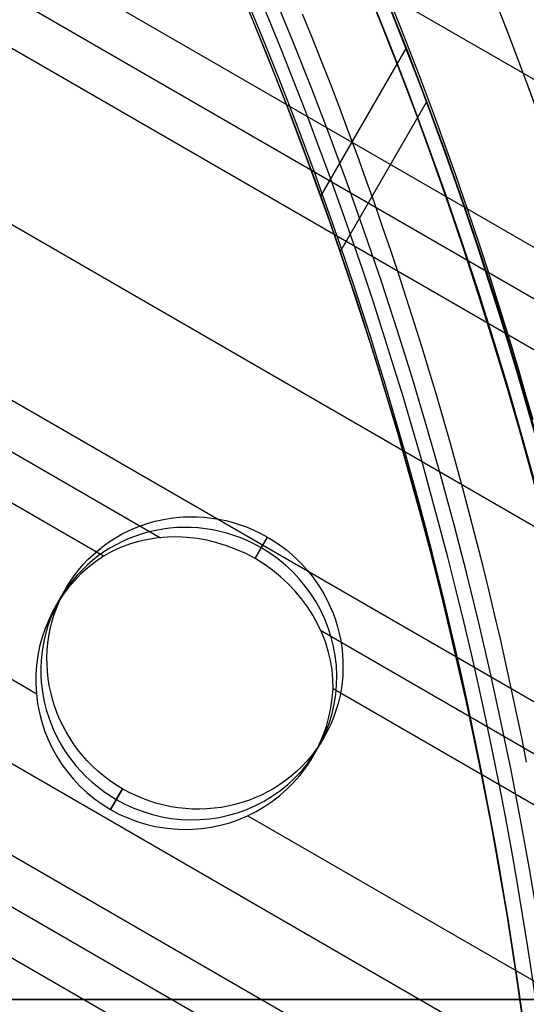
# Model space of a CAD drawing. Extents: x 16119 to 17321, y -6854 to -5812.
# Tile 46 of 68: x 16781 to 16790, y -6462 to -6444. Entities that reach past the tile are written whole.
import ezdxf

# ---------------------------------------------------------------- set-up
doc = ezdxf.new("R2010")
doc.units = 0
doc.layers.get('0').update_dxf_attribs({"linetype": 'CONTINUOUS'})
doc.layers.add('BLANCO_METALICO', color=7, linetype='CONTINUOUS')
doc.layers.add('COLOR', color=7, linetype='CONTINUOUS')

msp = doc.modelspace()

# ---------------------------------------------------------------- linework, layer by layer
for p, q in [((16775.18711655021, -6436.813066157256, 51.18267111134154), (17320.53863651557, -6751.671913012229, 51.18267111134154)), ((16773.91909097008, -6439.009350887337, 51.53582247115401), (17319.50605965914, -6754.004134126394, 51.53582247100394)), ((16773.53078034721, -6439.681924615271, 51.95876595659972), (17319.1177490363, -6754.676707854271, 51.95876595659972)), ((17318.72943841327, -6755.349281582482, 52.38170944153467), (16773.14246972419, -6440.354498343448, 52.38170944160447)), ((16771.81275081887, -6442.657639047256, 52.75204269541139), (17317.39971950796, -6757.652422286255, 52.75204269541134)), ((17316.07000060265, -6759.955562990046, 53.1223759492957), (16770.48303191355, -6444.960779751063, 53.12237594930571)), ((16787.92364191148, -6444.915599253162, 55.83821995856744), (16786.43421924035, -6447.495354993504, 56.52594059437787)), ((16770.09472129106, -6445.633353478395, 53.54531943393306), (16783.63718288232, -6453.4520973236, 53.54531943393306)), ((16786.77569310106, -6448.466660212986, 50.9955313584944), (16788.28278948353, -6445.856292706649, 50.29965012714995)), ((16782.64336578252, -6453.775081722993, 53.96826291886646), (16769.70641066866, -6446.305927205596, 53.96826291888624)), ((16770.04015291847, -6449.569467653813, 54.33859617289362), (16781.47116753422, -6456.169167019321, 54.33859617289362)), ((17313.32500434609, -6764.710035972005, 56.4424488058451), (16771.43134449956, -6451.847585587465, 56.4424488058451)), ((16785.29156433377, -6453.815617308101, 53.26628393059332), (16785.50742998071, -6453.441727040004, 55.13631761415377)), ((17312.63394154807, -6765.906991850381, 54.70892942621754), (16771.78152647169, -6453.645704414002, 54.70892942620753)), ((16781.80583901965, -6454.653070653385, 54.13375792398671), (16781.98908284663, -6454.33568303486, 55.72119035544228)), ((16772.2731812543, -6454.826326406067, 55.13187291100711), (17312.2456309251, -6766.579565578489, 55.13187291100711)), ((16786.43357260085, -6455.066593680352, 53.54531943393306), (17315.68168998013, -6760.628136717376, 53.54531943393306)), ((17311.85732030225, -6767.252139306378, 55.5548163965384), (16772.7242078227, -6455.983491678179, 55.55481639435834)), ((17315.29337935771, -6761.300710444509, 53.96826291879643), (16786.65076845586, -6456.088756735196, 53.96826291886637)), ((16786.30917111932, -6457.253070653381, 54.13375792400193), (16786.49241494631, -6456.935683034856, 55.72119035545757)), ((16782.97406781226, -6457.829639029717, 56.30606309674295), (16782.76472142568, -6458.192237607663, 54.49250545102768)), ((16782.76472142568, -6458.192237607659, 54.49250545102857), (16782.97406781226, -6457.829639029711, 56.30606309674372)), ((16782.76472142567, -6458.192237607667, 54.49250545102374), (16782.97406781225, -6457.829639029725, 56.3060630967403)), ((16785.16352889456, -6458.300952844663, 54.33859617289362), (17313.96366045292, -6763.603851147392, 54.33859617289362))]:
    msp.add_line(p, q)
at = {"extrusion": (0.1124755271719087, 0.1948133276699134, 0.9743700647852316)}
msp.add_lwpolyline([(-17751.20030889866, -2732.071003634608), (-17751.71085849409, -2731.762035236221), (-17752.21940430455, -2731.448370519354), (-17752.72588590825, -2731.130028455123), (-17753.23024307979, -2730.807029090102), (-17753.73241581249, -2730.479393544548), (-17754.23234434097, -2730.147144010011), (-17754.72996916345, -2729.810303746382), (-17755.22523106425, -2729.468897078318), (-17755.71807113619, -2729.122949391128), (-17756.20843080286, -2728.772487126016), (-17756.69625184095, -2728.417537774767), (-17757.18147640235, -2728.058129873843), (-17757.66404703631, -2727.694292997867), (-17758.14390671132, -2727.326057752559), (-17758.62099883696, -2726.953455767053), (-17759.09526728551, -2726.576519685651), (-17759.56665641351, -2726.195283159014), (-17760.03511108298, -2725.80978083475), (-17760.50057668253, -2725.420048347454), (-17760.96299914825, -2725.026122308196), (-17761.42232498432, -2724.62804029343), (-17761.87850128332, -2724.225840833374), (-17762.33147574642, -2723.81956339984), (-17762.78119670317, -2723.409248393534), (-17763.22761313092, -2722.994937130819), (-17763.6706746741, -2722.57667182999), (-17764.11033166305, -2722.154495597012), (-17764.54653513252, -2721.728452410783), (-17764.97923683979, -2721.298587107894), (-17765.40838928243, -2720.864945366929), (-17765.83394571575, -2720.427573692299), (-17766.25586016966, -2719.986519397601), (-17766.6740874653, -2719.541830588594), (-17767.08858323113, -2719.09355614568), (-17767.49930391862, -2718.641745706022), (-17767.90620681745, -2718.186449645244), (-17768.30925007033, -2717.727719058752), (-17768.70839268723, -2717.26560574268), (-17769.10359455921, -2716.800162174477), (-17769.49481647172, -2716.331441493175), (-17769.8820201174, -2715.859497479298), (-17770.26516810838, -2715.384384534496), (-17770.64422398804, -2714.906157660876), (-17771.01915224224, -2714.424872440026), (-17771.38991831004, -2713.940585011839), (-17771.75648859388, -2713.453352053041), (-17772.11883046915, -2712.963230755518), (-17772.47691229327, -2712.470278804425), (-17772.83070341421, -2711.974554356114), (-17773.18017417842, -2711.476116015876), (-17773.52529593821, -2710.975022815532), (-17773.86604105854, -2710.471334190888), (-17774.20238292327, -2709.965109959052), (-17774.53429594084, -2709.456410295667), (-17774.86175554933, -2708.945295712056), (-17775.18473822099, -2708.43182703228), (-17775.50322146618, -2707.916065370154), (-17775.81718383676, -2707.398072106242), (-17776.1266049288, -2706.877908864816), (-17776.43146538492, -2706.355637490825), (-17776.73174689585, -2705.83132002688), (-17777.02743220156, -2705.305018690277), (-17777.31850509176, -2704.776795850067), (-17777.60495040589, -2704.246714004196), (-17777.8867540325, -2703.714835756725), (-17778.16390290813, -2703.181223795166), (-17778.43638501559, -2702.645940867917), (-17778.70418938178, -2702.109049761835), (-17778.96730607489, -2701.57061327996), (-17779.22572620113, -2701.030694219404), (-17779.47944190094, -2700.489355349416), (-17779.72844634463, -2699.946659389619), (-17779.97273372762, -2699.402668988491), (-17780.21229926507, -2698.857446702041), (-17780.44713918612, -2698.311054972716), (-17780.67725072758, -2697.763556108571), (-17780.90263212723, -2697.21501226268), (-17781.12328261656, -2696.665485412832), (-17781.33920241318, -2696.115037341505), (-17781.55039271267, -2695.563729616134), (-17781.75685568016, -2695.011623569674), (-17781.95859444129, -2694.458780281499), (-17782.15561307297, -2693.905260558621), (-17782.34791659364, -2693.351124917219), (-17782.53551095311, -2692.796433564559), (-17782.7184030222, -2692.241246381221), (-17782.89660058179, -2691.685622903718), (-17783.07011231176, -2691.129622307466), (-17783.23894777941, -2690.573303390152), (-17783.40311742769, -2690.016724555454), (-17783.56263256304, -2689.459943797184), (-17783.71750534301, -2688.903018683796), (-17783.86774876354, -2688.346006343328), (-17784.01337664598, -2687.788963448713), (-17784.15440362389, -2687.231946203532), (-17784.29084512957, -2686.675010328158), (-17784.4227173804, -2686.118211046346), (-17784.55003736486, -2685.561603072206), (-17784.67282282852, -2685.005240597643), (-17784.79109225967, -2684.449177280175), (-17784.90486487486, -2683.893466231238), (-17785.0141606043, -2683.338160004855), (-17785.119000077, -2682.783310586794), (-17785.21940460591, -2682.228969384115), (-17785.31539617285, -2681.675187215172), (-17785.40699741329, -2681.122014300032), (-17785.49423160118, -2680.569500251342), (-17785.57712263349, -2680.017694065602), (-17785.65569501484, -2679.466644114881), (-17785.72997384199, -2678.916398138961), (-17785.79998478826, -2678.367003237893), (-17785.86575408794, -2677.81850586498), (-17785.9273085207, -2677.270951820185), (-17785.9846753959, -2676.724386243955), (-17786.03788253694, -2676.178853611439), (-17786.08695826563, -2675.634397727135), (-17786.13193138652, -2675.091061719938), (-17786.17283117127, -2674.54888803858), (-17786.20968734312, -2674.007918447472), (-17786.24253006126, -2673.468194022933), (-17786.2713899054, -2672.929755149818), (-17786.2962978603, -2672.392641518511), (-17786.31728530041, -2671.856892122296), (-17786.3343839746, -2671.322545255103), (-17786.34762599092, -2670.789638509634), (-17786.35704380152, -2670.258208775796), (-17786.36267018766, -2669.728292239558), (-17786.36453824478, -2669.199924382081), (-17786.36273902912, -2668.681383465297), (-17786.35732037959, -2668.161350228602), (-17786.3482510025, -2667.639858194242), (-17786.33549989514, -2667.116941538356), (-17786.31903635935, -2666.592635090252), (-17786.29883001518, -2666.066974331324), (-17786.27485081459, -2665.539995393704), (-17786.24706905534, -2665.011735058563), (-17786.2154553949, -2664.482230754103), (-17786.1799808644, -2663.95152055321), (-17786.14061688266, -2663.419643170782), (-17786.09733527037, -2662.886637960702), (-17786.05010826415, -2662.352544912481), (-17785.9989085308, -2661.817404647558), (-17785.94370918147, -2661.281258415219), (-17785.88448378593, -2660.744148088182), (-17785.82120638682, -2660.206116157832), (-17785.75385151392, -2659.667205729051), (-17785.68239419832, -2659.127460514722), (-17785.60680998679, -2658.586924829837), (-17785.52707495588, -2658.045643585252), (-17785.44316572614, -2657.503662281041), (-17785.35505947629, -2656.961026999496), (-17785.2627339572, -2656.417784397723), (-17785.16616750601, -2655.87398169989), (-17785.06533906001, -2655.329666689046), (-17784.96022817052, -2654.784887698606), (-17784.85081501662, -2654.239693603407), (-17784.73708041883, -2653.694133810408), (-17784.61900585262, -2653.148258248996), (-17784.49657346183, -2652.6021173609), (-17784.3697660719, -2652.055762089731), (-17784.23856720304, -2651.509243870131), (-17784.10296108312, -2650.96261461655), (-17783.96293266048, -2650.415926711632), (-17783.81846761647, -2649.869232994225), (-17783.66955237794, -2649.322586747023), (-17783.51617412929, -2648.776041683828), (-17783.35832082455, -2648.229651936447), (-17783.19598119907, -2647.683472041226), (-17783.02914478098, -2647.137556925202), (-17782.85780190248, -2646.591961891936), (-17782.68194371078, -2646.04674260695), (-17782.50156217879, -2645.501955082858), (-17782.31665011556, -2644.95765566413), (-17782.12720117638, -2644.413901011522), (-17781.93320987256, -2643.870748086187), (-17781.73467158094, -2643.328254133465), (-17781.53158255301, -2642.786476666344), (-17781.32393992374, -2642.245473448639), (-17781.11174172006, -2641.705302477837), (-17780.89498686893, -2641.166021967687), (-17780.67367520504, -2640.627690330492), (-17780.44780747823, -2640.090366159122), (-17780.21738536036, -2639.55410820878), (-17779.98241145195, -2639.018975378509), (-17779.74288928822, -2638.485026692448), (-17779.49882334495, -2637.952321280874), (-17779.25021904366, -2637.420918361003), (-17778.99708275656, -2636.890877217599), (-17778.73942181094, -2636.36225718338), (-17778.47724449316, -2635.835117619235), (-17778.21056005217, -2635.309517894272), (-17777.93937870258, -2634.785517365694), (-17777.66371162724, -2634.26317535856), (-17777.38357097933, -2633.742551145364), (-17777.09896988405, -2633.223703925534), (-17776.80992243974, -2632.7066928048), (-17776.5164437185, -2632.191576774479), (-17776.21854976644, -2631.678414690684), (-17775.91625760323, -2631.167265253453), (-17775.60958522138, -2630.658186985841), (-17775.29855158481, -2630.151238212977), (-17774.98317662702, -2629.646477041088), (-17774.66348124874, -2629.143961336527), (-17774.33948731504, -2628.643748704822), (-17774.01121765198, -2628.145896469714), (-17773.67869604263, -2627.650461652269), (-17773.34194722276, -2627.157500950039), (-17773.00099687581, -2626.667070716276), (-17772.65587162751, -2626.179226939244), (-17772.30659903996, -2625.694025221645), (-17771.95320760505, -2625.211520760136), (-17771.59572673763, -2624.731768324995), (-17771.23418676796, -2624.254822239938), (-17770.86861893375, -2623.780736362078), (-17770.49905537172, -2623.309564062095), (-17770.12552910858, -2622.841358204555), (-17769.74807405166, -2622.376171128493), (-17769.36672497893, -2621.914054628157), (-17768.98151752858, -2621.455059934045), (-17768.59248818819, -2620.999237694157), (-17768.19967428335, -2620.546637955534), (-17767.80311396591, -2620.097310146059), (-17767.40284620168, -2619.651303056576), (-17766.99891075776, -2619.208664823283), (-17766.59134818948, -2618.769442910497), (-17766.18019982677, -2618.333684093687), (-17765.7655077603, -2617.90143444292), (-17765.34731482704, -2617.472739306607), (-17764.9256645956, -2617.047643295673), (-17764.50060135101, -2616.62619026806), (-17764.07217007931, -2616.208423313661), (-17763.64041645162, -2615.794384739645), (-17763.20538680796, -2615.384116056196), (-17762.7671281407, -2614.977657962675), (-17762.3256880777, -2614.575050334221), (-17761.88111486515, -2614.176332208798), (-17761.43345735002, -2613.781541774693), (-17760.98276496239, -2613.390716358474), (-17760.52908769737, -2613.003892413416), (-17760.07247609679, -2612.6211055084), (-17759.61298123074, -2612.242390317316), (-17759.15065467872, -2611.867780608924), (-17758.68554851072, -2611.497309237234), (-17758.21771526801, -2611.131008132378), (-17757.74720794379, -2610.768908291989), (-17757.27407996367, -2610.411039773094), (-17756.79838516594, -2610.05743168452), (-17756.32017778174, -2609.708112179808), (-17755.83951241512, -2609.363108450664), (-17755.35644402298, -2609.022446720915), (-17754.87102789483, -2608.686152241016), (-17754.38331963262, -2608.354249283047), (-17753.89337513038, -2608.026761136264), (-17753.40125055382, -2607.703710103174), (-17752.90700231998, -2607.385117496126), (-17752.41068707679, -2607.071003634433)], dxfattribs=at)
at = {"extrusion": (0.1124755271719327, 0.1948133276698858, 0.9743700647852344)}
msp.add_lwpolyline([(-17750.28945111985, -2607.071003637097), (-17750.81052073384, -2607.37579482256), (-17751.32964040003, -2607.685445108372), (-17751.84674684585, -2607.999936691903), (-17752.36177696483, -2608.319250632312), (-17752.87466784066, -2608.643366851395), (-17753.38535677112, -2608.972264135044), (-17753.89378129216, -2609.305920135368), (-17754.39987920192, -2609.644311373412), (-17754.90358858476, -2609.987413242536), (-17755.40484783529, -2610.335200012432), (-17755.90359568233, -2610.687644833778), (-17756.39977121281, -2611.044719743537), (-17756.89331389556, -2611.406395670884), (-17757.38416360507, -2611.77264244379), (-17757.87226064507, -2612.143428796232), (-17758.35754577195, -2612.518722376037), (-17758.83996021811, -2612.898489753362), (-17759.31944571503, -2613.282696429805), (-17759.79594451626, -2613.671306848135), (-17760.26939942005, -2614.06428440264), (-17760.73975379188, -2614.461591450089), (-17761.20695158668, -2614.863189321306), (-17761.67093737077, -2615.269038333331), (-17762.13165634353, -2615.679097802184), (-17762.5890543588, -2616.093326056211), (-17763.04307794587, -2616.511680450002), (-17763.49367433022, -2616.934117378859), (-17763.94079145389, -2617.360592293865), (-17764.38437799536, -2617.791059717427), (-17764.82438338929, -2618.225473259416), (-17765.26075784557, -2618.663785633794), (-17765.69345236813, -2619.105948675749), (-17766.12241877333, -2619.551913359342), (-17766.54760970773, -2620.001629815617), (-17766.96897866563, -2620.455047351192), (-17767.38648000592, -2620.912114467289), (-17767.80006896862, -2621.372778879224), (-17768.20970169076, -2621.836987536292), (-17768.61533522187, -2622.304686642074), (-17769.01692753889, -2622.775821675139), (-17769.41443756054, -2623.250337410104), (-17769.8078251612, -2623.728177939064), (-17770.19705118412, -2624.209286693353), (-17770.58207745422, -2624.693606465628), (-17770.96286679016, -2625.181079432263), (-17771.33938301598, -2625.671647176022), (-17771.71159097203, -2626.165250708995), (-17772.07945652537, -2626.661830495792), (-17772.44294657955, -2627.161326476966), (-17772.80202908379, -2627.663678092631), (-17773.15667304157, -2628.168824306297), (-17773.50684851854, -2628.676703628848), (-17773.85252664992, -2629.187254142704), (-17774.19367964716, -2629.700413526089), (-17774.53028080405, -2630.21611907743), (-17774.86230450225, -2630.734307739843), (-17775.18972621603, -2631.254916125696), (-17775.51252251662, -2631.777880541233), (-17775.83067107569, -2632.303137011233), (-17776.14415066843, -2632.830621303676), (-17776.45294117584, -2633.360268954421), (-17776.7570235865, -2633.892015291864), (-17777.0563799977, -2634.425795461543), (-17777.35099361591, -2634.961544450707), (-17777.64084875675, -2635.499197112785), (-17777.92593084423, -2636.038688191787), (-17778.20622640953, -2636.579952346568), (-17778.48172308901, -2637.122924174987), (-17778.75240962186, -2637.667538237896), (-17779.01827584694, -2638.213729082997), (-17779.27931269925, -2638.76143126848), (-17779.53551220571, -2639.3105793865), (-17779.78686748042, -2639.861108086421), (-17780.03337271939, -2640.412952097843), (-17780.27502319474, -2640.966046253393), (-17780.51181524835, -2641.520325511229), (-17780.74374628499, -2642.075724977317), (-17780.97081476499, -2642.632179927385), (-17781.19302019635, -2643.189625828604), (-17781.41036312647, -2643.747998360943), (-17781.62284513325, -2644.307233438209), (-17781.8304688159, -2644.867267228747), (-17782.03323778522, -2645.4280361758), (-17782.23115665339, -2645.989477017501), (-17782.4242310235, -2646.551526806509), (-17782.61246747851, -2647.114122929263), (-17782.7958735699, -2647.677203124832), (-17782.97445780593, -2648.240705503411), (-17783.1482296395, -2648.80456856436), (-17783.31719945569, -2649.368731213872), (-17783.48137855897, -2649.933132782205), (-17783.64077916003, -2650.497713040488), (-17783.79541436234, -2651.062412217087), (-17783.94529814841, -2651.627171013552), (-17784.09044536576, -2652.191930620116), (-17784.23087171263, -2652.756632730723), (-17784.36659372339, -2653.321219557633), (-17784.49762875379, -2653.885633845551), (-17784.62399496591, -2654.449818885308), (-17784.74571131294, -2655.013718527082), (-17784.86279752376, -2655.577277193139), (-17784.97527408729, -2656.140439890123), (-17785.08316223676, -2656.703152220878), (-17785.18648393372, -2657.265360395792), (-17785.28526185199, -2657.827011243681), (-17785.37951936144, -2658.388052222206), (-17785.46928051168, -2658.948431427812), (-17785.55457001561, -2659.508097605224), (-17785.63541323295, -2660.067000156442), (-17785.71183615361, -2660.625089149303), (-17785.78386538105, -2661.182315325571), (-17785.8515281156, -2661.738630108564), (-17785.91485213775, -2662.293985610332), (-17785.9738657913, -2662.848334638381), (-17786.0285979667, -2663.40163070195), (-17786.07907808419, -2663.953828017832), (-17786.12533607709, -2664.504881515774), (-17786.16740237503, -2665.054746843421), (-17786.20530788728, -2665.60338037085), (-17786.23908398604, -2666.150739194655), (-17786.26876248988, -2666.696781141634), (-17786.29437564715, -2667.241464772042), (-17786.31595611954, -2667.784749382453), (-17786.3335369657, -2668.326595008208), (-17786.34715162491, -2668.866962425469), (-17786.35683390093, -2669.405813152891), (-17786.36261794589, -2669.943109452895), (-17786.36453824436, -2670.478814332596), (-17786.36278657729, -2670.990457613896), (-17786.35751139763, -2671.503554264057), (-17786.34868263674, -2672.01807209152), (-17786.33627050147, -2672.533978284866), (-17786.32024548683, -2673.051239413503), (-17786.30057838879, -2673.569821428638), (-17786.27724031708, -2674.089689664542), (-17786.25020270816, -2674.610808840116), (-17786.21943733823, -2675.133143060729), (-17786.18491633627, -2675.656655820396), (-17786.14661219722, -2676.181310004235), (-17786.10449779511, -2676.707067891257), (-17786.05854639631, -2677.233891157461), (-17786.00873167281, -2677.761740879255), (-17785.95502771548, -2678.2905775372), (-17785.89740904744, -2678.820361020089), (-17785.83585063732, -2679.351050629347), (-17785.77032791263, -2679.882605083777), (-17785.7008167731, -2680.414982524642), (-17785.627293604, -2680.94814052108), (-17785.54973528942, -2681.482036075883), (-17785.46811922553, -2682.016625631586), (-17785.38242333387, -2682.55186507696), (-17785.29262607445, -2683.087709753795), (-17785.19870645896, -2683.624114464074), (-17785.10064406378, -2684.16103347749), (-17784.99841904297, -2684.698420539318), (-17784.89201214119, -2685.236228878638), (-17784.78140470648, -2685.774411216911), (-17784.66657870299, -2686.312919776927), (-17784.54751672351, -2686.851706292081), (-17784.424202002, -2687.390722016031), (-17784.29661842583, -2687.929917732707), (-17784.16475054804, -2688.46924376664), (-17784.02858359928, -2689.008649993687), (-17783.88810349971, -2689.548085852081), (-17783.7432968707, -2690.087500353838), (-17783.59415104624, -2690.626842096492), (-17783.44065408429, -2691.166059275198), (-17783.28279477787, -2691.705099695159), (-17783.12056266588, -2692.243910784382), (-17782.95394804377, -2692.782439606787), (-17782.78294197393, -2693.320632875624), (-17782.60753629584, -2693.858436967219), (-17782.42772363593, -2694.395797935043), (-17782.24349741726, -2694.932661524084), (-17782.05485186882, -2695.468973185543), (-17781.86178203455, -2696.004678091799), (-17781.66428378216, -2696.539721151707), (-17781.46235381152, -2697.074047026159), (-17781.25598966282, -2697.607600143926), (-17781.04518972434, -2698.140324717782), (-17780.82995323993, -2698.672164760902), (-17780.61028031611, -2699.203064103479), (-17780.38617192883, -2699.732966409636), (-17780.15762992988, -2700.261815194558), (-17779.92465705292, -2700.789553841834), (-17779.68725691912, -2701.316125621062), (-17779.44543404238, -2701.841473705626), (-17779.19919383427, -2702.365541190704), (-17778.94854260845, -2702.888271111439), (-17778.69348758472, -2703.409606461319), (-17778.43403689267, -2703.929490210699), (-17778.17019957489, -2704.447865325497), (-17777.90198558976, -2704.964674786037), (-17777.62940581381, -2705.479861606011), (-17777.35247204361, -2705.993368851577), (-17777.07119699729, -2706.505139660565), (-17776.78559431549, -2707.015117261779), (-17776.49567856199, -2707.523244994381), (-17776.20146522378, -2708.029466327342), (-17775.90297071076, -2708.533724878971), (-17775.60021235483, -2709.035964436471), (-17775.29320840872, -2709.536128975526), (-17774.98197804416, -2710.034162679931), (-17774.6665413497, -2710.530009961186), (-17774.34691932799, -2711.023615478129), (-17774.02313389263, -2711.514924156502), (-17773.69520786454, -2712.003881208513), (-17773.3631649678, -2712.490432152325), (-17773.02702982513, -2712.974522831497), (-17772.68682795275, -2713.456099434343), (-17772.34258575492, -2713.935108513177), (-17771.9943305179, -2714.411497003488), (-17771.64209040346, -2714.885212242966), (-17771.28589444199, -2715.356201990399), (-17770.92577252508, -2715.824414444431), (-17770.56175539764, -2716.289798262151), (-17770.19387464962, -2716.752302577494), (-17769.82216270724, -2717.211877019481), (-17769.44665282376, -2717.668471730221), (-17769.06737906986, -2718.122037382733), (-17768.68437632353, -2718.572525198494), (-17768.29768025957, -2719.019886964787), (-17767.90732733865, -2719.46407505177), (-17767.51335479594, -2719.905042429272), (-17767.11580062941, -2720.342742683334), (-17766.71470358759, -2720.777130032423), (-17766.31010315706, -2721.208159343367), (-17765.90203954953, -2721.635786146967), (-17765.49055368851, -2722.059966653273), (-17765.0756871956, -2722.480657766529), (-17764.65748237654, -2722.897817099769), (-17764.23598220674, -2723.311402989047), (-17763.81123031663, -2723.721374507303), (-17763.3832709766, -2724.127691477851), (-17762.95214908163, -2724.530314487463), (-17762.51791013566, -2724.929204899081), (-17762.08060023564, -2725.324324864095), (-17761.64026605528, -2725.715637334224), (-17761.19695482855, -2726.103106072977), (-17760.75071433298, -2726.486695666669), (-17760.30159287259, -2726.866371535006), (-17759.84963926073, -2727.242099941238), (-17759.39490280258, -2727.613848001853), (-17758.93743327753, -2727.981583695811), (-17758.47728092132, -2728.34527587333), (-17758.01449640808, -2728.704894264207), (-17757.54913083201, -2729.060409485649), (-17757.08123568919, -2729.411793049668), (-17756.610862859, -2729.759017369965), (-17756.13806458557, -2730.102055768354), (-17755.66289345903, -2730.4408824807), (-17755.18540239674, -2730.775472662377), (-17754.70564462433, -2731.105802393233), (-17754.22367365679, -2731.431848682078), (-17753.73954327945, -2731.75358947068), (-17753.25330752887, -2732.071003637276)], dxfattribs=at)
at = {"extrusion": (0.112475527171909, 0.1948133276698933, 0.9743700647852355)}
msp.add_lwpolyline([(-17756.65049703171, -2607.07100363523), (-17757.12591185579, -2607.406121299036), (-17757.59907532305, -2607.745312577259), (-17758.06993828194, -2608.088554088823), (-17758.53845187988, -2608.435821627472), (-17759.00456757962, -2608.787090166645), (-17759.46823717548, -2609.142333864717), (-17759.92941280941, -2609.501526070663), (-17760.38804698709, -2609.864639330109), (-17760.84409259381, -2610.231645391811), (-17761.29750291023, -2610.602515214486), (-17761.74823162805, -2610.97721897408), (-17762.19623286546, -2611.355726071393), (-17762.64146118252, -2611.738005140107), (-17763.08387159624, -2612.124024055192), (-17763.52341959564, -2612.513749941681), (-17763.96006115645, -2612.907149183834), (-17764.39375275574, -2613.304187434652), (-17764.82445138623, -2613.704829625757), (-17765.25211457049, -2614.109039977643), (-17765.67670037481, -2614.516782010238), (-17766.09816742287, -2614.92801855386), (-17766.51647490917, -2615.342711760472), (-17766.93158261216, -2615.760823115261), (-17767.34345090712, -2616.182313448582), (-17767.75204077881, -2616.60714294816), (-17768.15731383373, -2617.035271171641), (-17768.55923231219, -2617.46665705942), (-17768.95775909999, -2617.90125894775), (-17769.35285773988, -2618.339034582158), (-17769.7444924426, -2618.779941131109), (-17770.13262809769, -2619.223935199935), (-17770.51723028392, -2619.670972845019), (-17770.89826527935, -2620.121009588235), (-17771.27570007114, -2620.574000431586), (-17771.64950236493, -2621.029899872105), (-17772.01964059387, -2621.48866191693), (-17772.38608392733, -2621.950240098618), (-17772.74880227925, -2622.414587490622), (-17773.10776631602, -2622.881656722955), (-17773.46294746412, -2623.351399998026), (-17773.81431791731, -2623.82376910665), (-17774.16185064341, -2624.298715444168), (-17774.5055193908, -2624.776190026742), (-17774.84529869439, -2625.256143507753), (-17775.18116388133, -2625.738526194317), (-17775.51309107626, -2626.223288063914), (-17775.84105720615, -2626.710378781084), (-17776.16504000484, -2627.199747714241), (-17776.48501801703, -2627.691343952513), (-17776.80097060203, -2628.185116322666), (-17777.11287793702, -2628.681013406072), (-17777.42072101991, -2629.178983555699), (-17777.72448167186, -2629.678974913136), (-17778.02414253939, -2630.180935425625), (-17778.31968709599, -2630.684812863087), (-17778.61109964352, -2631.190554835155), (-17778.89836531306, -2631.698108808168), (-17779.18147006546, -2632.207422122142), (-17779.46040069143, -2632.718442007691), (-17779.73514481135, -2633.23111560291), (-17780.00569087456, -2633.745389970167), (-17780.27202815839, -2634.261212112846), (-17780.53414676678, -2634.778528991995), (-17780.79203762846, -2635.297287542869), (-17781.04569249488, -2635.817434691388), (-17781.29510393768, -2636.338917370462), (-17781.54026534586, -2636.861682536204), (-17781.78117092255, -2637.385677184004), (-17782.01781568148, -2637.91084836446), (-17782.25019544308, -2638.437143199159), (-17782.47830683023, -2638.964508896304), (-17782.70214726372, -2639.492892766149), (-17782.92171495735, -2640.022242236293), (-17783.13700891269, -2640.552504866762), (-17783.34802891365, -2641.083628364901), (-17783.55477552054, -2641.615560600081), (-17783.75725006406, -2642.148249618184), (-17783.95545463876, -2642.681643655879), (-17784.14939209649, -2643.215691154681), (-17784.33906603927, -2643.750340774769), (-17784.52448081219, -2644.285541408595), (-17784.70564149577, -2644.821242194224), (-17784.88255389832, -2645.35739252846), (-17785.05522454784, -2645.893942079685), (-17785.22366068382, -2646.430840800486), (-17785.38787024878, -2646.968038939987), (-17785.54786187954, -2647.505487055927), (-17785.70364489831, -2648.04313602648), (-17785.85522930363, -2648.580937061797), (-17786.00262576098, -2649.118841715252), (-17786.14584559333, -2649.656801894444), (-17786.28490077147, -2650.19476987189), (-17786.4198039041, -2650.732698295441), (-17786.55056822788, -2651.270540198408), (-17786.6772075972, -2651.808249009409), (-17786.7997364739, -2652.345778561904), (-17786.91816991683, -2652.883083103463), (-17787.03252357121, -2653.420117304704), (-17787.14281365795, -2653.956836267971), (-17787.24905696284, -2654.493195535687), (-17787.3512708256, -2655.02915109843), (-17787.44947312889, -2655.564659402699), (-17787.54368228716, -2656.099677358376), (-17787.63391723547, -2656.634162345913), (-17787.72019741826, -2657.168072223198), (-17787.80254277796, -2657.701365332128), (-17787.88097374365, -2658.234000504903), (-17787.95551121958, -2658.765937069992), (-17788.02617657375, -2659.29713485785), (-17788.09299162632, -2659.827554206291), (-17788.15597863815, -2660.357155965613), (-17788.21516029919, -2660.88590150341), (-17788.27055971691, -2661.413752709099), (-17788.32220040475, -2661.940671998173), (-17788.3701062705, -2662.466622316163), (-17788.41430160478, -2662.991567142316), (-17788.45481106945, -2663.515470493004), (-17788.4916596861, -2664.038296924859), (-17788.52487282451, -2664.560011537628), (-17788.55447619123, -2665.08057997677), (-17788.58049581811, -2665.599968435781), (-17788.60295805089, -2666.118143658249), (-17788.62188953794, -2666.635072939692), (-17788.63731721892, -2667.150724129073), (-17788.64926831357, -2667.665065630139), (-17788.65777031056, -2668.178066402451), (-17788.66285095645, -2668.689695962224), (-17788.66453824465, -2669.199924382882), (-17788.66279076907, -2669.719173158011), (-17788.65752855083, -2670.239872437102), (-17788.64872209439, -2670.761990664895), (-17788.63634216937, -2671.285495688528), (-17788.6203598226, -2671.810354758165), (-17788.60074639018, -2672.336534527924), (-17788.57747350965, -2672.864001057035), (-17788.55051313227, -2673.392719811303), (-17788.51983753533, -2673.922655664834), (-17788.48541933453, -2674.453772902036), (-17788.4472314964, -2674.986035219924), (-17788.40524735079, -2675.519405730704), (-17788.35944060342, -2676.053846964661), (-17788.30978534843, -2676.589320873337), (-17788.25625608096, -2677.125788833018), (-17788.1988277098, -2677.663211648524), (-17788.13747556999, -2678.201549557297), (-17788.07217543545, -2678.740762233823), (-17788.00290353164, -2679.280808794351), (-17787.92963654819, -2679.821647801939), (-17787.85235165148, -2680.363237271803), (-17787.77102649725, -2680.905534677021), (-17787.68563924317, -2681.448496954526), (-17787.59616856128, -2681.992080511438), (-17787.50259365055, -2682.536241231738), (-17787.40489424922, -2683.080934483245), (-17787.30305064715, -2683.626115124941), (-17787.19704369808, -2684.171737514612), (-17787.08685483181, -2684.717755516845), (-17786.97246606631, -2685.264122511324), (-17786.85386001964, -2685.810791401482), (-17786.73101992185, -2686.357714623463), (-17786.60392962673, -2686.904844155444), (-17786.47257362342, -2687.452131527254), (-17786.33693704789, -2687.999527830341), (-17786.19700569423, -2688.546983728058), (-17786.05276602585, -2689.094449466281), (-17785.90420518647, -2689.641874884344), (-17785.75131101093, -2690.189209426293), (-17785.59407203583, -2690.736402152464), (-17785.43247750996, -2691.283401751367), (-17785.2665174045, -2691.830156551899), (-17785.09618242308, -2692.376614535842), (-17784.92146401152, -2692.922723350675), (-17784.74235436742, -2693.468430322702), (-17784.55884644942, -2694.013682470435), (-17784.37093398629, -2694.55842651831), (-17784.17861148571, -2695.102608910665), (-17783.98187424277, -2695.646175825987), (-17783.78071834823, -2696.189073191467), (-17783.57514069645, -2696.731246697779), (-17783.36513899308, -2697.272641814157), (-17783.15071176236, -2697.813203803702), (-17782.93185835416, -2698.352877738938), (-17782.7085789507, -2698.891608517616), (-17782.48087457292, -2699.429340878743), (-17782.2487470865, -2699.966019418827), (-17782.0121992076, -2700.501588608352), (-17781.77123450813, -2701.035992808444), (-17781.52585742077, -2701.569176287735), (-17781.27607324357, -2702.101083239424), (-17781.02188814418, -2702.631657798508), (-17780.76330916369, -2703.160844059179), (-17780.50034422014, -2703.688586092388), (-17780.23300211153, -2704.214827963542), (-17779.96129251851, -2704.739513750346), (-17779.68522600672, -2705.262587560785), (-17779.40481402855, -2705.783993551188), (-17779.12006892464, -2706.303675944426), (-17778.83100392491, -2706.821579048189), (-17778.53763314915, -2707.337647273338), (-17778.23997160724, -2707.851825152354), (-17777.93803519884, -2708.364057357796), (-17777.63184071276, -2708.874288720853), (-17777.32140582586, -2709.3824642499), (-17777.00674910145, -2709.888529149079), (-17776.68788998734, -2710.392428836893), (-17776.36484881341, -2710.894108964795), (-17776.03764678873, -2711.393515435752), (-17775.70630599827, -2711.890594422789), (-17775.37084939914, -2712.38529238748), (-17775.03130081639, -2712.877556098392), (-17774.68768493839, -2713.367332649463), (-17774.34002731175, -2713.854569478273), (-17773.98835433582, -2714.339214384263), (-17773.63269325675, -2714.82121554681), (-17773.27307216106, -2715.300521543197), (-17772.90951996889, -2715.777081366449), (-17772.5420664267, -2716.250844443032), (-17772.17074209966, -2716.721760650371), (-17771.7955783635, -2717.189780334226), (-17771.41660739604, -2717.654854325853), (-17771.03386216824, -2718.116933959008), (-17770.64737643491, -2718.575971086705), (-17770.25718472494, -2719.03191809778), (-17769.86332233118, -2719.484727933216), (-17769.46582529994, -2719.934354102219), (-17769.06473042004, -2720.380750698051), (-17768.66007521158, -2720.823872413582), (-17768.25189791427, -2721.263674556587), (-17767.84023747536, -2721.700113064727), (-17767.42513353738, -2722.133144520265), (-17767.00662642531, -2722.562726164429), (-17766.5847571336, -2722.988815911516), (-17766.15956731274, -2723.411372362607), (-17765.73109925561, -2723.830354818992), (-17765.29939588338, -2724.24572329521), (-17764.8645007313, -2724.65743853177), (-17764.42645793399, -2725.065462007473), (-17763.98531221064, -2725.469755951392), (-17763.54110884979, -2725.870283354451), (-17763.09389369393, -2726.267007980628), (-17762.64371312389, -2726.659894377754), (-17762.19061404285, -2727.048907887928), (-17761.73464386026, -2727.434014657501), (-17761.2758504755, -2727.815181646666), (-17760.81428226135, -2728.192376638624), (-17760.34998804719, -2728.565568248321), (-17759.88301710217, -2728.934725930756), (-17759.41341911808, -2729.299819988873), (-17758.94124419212, -2729.660821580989), (-17758.46654280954, -2730.017702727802), (-17757.98936582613, -2730.370436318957), (-17757.50976445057, -2730.718996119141), (-17757.02779022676, -2731.063356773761), (-17756.54349501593, -2731.403493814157), (-17756.0569309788, -2731.739383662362), (-17755.56815055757, -2732.071003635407)], dxfattribs=at)
at = {"extrusion": (0.1124755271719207, 0.1948133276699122, 0.9743700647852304)}
msp.add_lwpolyline([(-17757.40811450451, -2732.071003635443), (-17757.87404524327, -2731.733680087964), (-17758.33770464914, -2731.3924203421), (-17758.79904584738, -2731.047248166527), (-17759.25802227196, -2730.698188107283), (-17759.71458768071, -2730.345265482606), (-17760.1686961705, -2729.988506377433), (-17760.62030219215, -2729.627937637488), (-17761.06936056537, -2729.263586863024), (-17761.51582649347, -2728.895482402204), (-17761.95965557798, -2728.52365334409), (-17762.40080383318, -2728.148129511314), (-17762.83922770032, -2727.76894145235), (-17763.27488406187, -2727.386120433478), (-17763.70773025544, -2726.999698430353), (-17764.1377240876, -2726.609708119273), (-17764.56482384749, -2726.216182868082), (-17764.9889883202, -2725.819156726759), (-17765.4101768, -2725.41866441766), (-17765.82834910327, -2725.014741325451), (-17766.2434655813, -2724.607423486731), (-17766.65548713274, -2724.196747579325), (-17767.0643752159, -2723.7827509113), (-17767.47009186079, -2723.36547140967), (-17767.87259968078, -2722.944947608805), (-17768.27186188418, -2722.521218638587), (-17768.66784228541, -2722.09432421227), (-17769.06050531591, -2721.66430461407), (-17769.44981603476, -2721.231200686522), (-17769.83574013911, -2720.795053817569), (-17770.21824397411, -2720.355905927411), (-17770.59729454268, -2719.913799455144), (-17770.97285951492, -2719.468777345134), (-17771.34490723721, -2719.020883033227), (-17771.71340674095, -2718.570160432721), (-17772.07832775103, -2718.116653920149), (-17772.4396406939, -2717.660408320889), (-17772.79731670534, -2717.20146889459), (-17773.15132763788, -2716.739881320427), (-17773.50164606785, -2716.27569168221), (-17773.84824530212, -2715.808946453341), (-17774.19109938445, -2715.33969248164), (-17774.53018310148, -2714.867976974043), (-17774.86547198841, -2714.393847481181), (-17775.19694233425, -2713.917351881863), (-17775.52457118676, -2713.438538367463), (-17775.84833635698, -2712.957455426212), (-17776.16821642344, -2712.474151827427), (-17776.48419073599, -2711.98867660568), (-17776.79623941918, -2711.501079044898), (-17777.10434337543, -2711.011408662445), (-17777.40848428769, -2710.519715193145), (-17777.70864462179, -2710.026048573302), (-17778.00480762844, -2709.530458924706), (-17778.29695734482, -2709.032996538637), (-17778.58507859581, -2708.533711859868), (-17778.86915699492, -2708.032655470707), (-17779.14917894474, -2707.529878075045), (-17779.42513163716, -2707.025430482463), (-17779.69700305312, -2706.519363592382), (-17779.96478196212, -2706.011728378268), (-17780.22845792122, -2705.502575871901), (-17780.48802127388, -2704.991957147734), (-17780.74346314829, -2704.479923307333), (-17780.99477545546, -2703.966525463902), (-17781.24195088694, -2703.45181472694), (-17781.48498291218, -2702.935842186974), (-17781.72386577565, -2702.418658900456), (-17781.95859449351, -2701.900315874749), (-17782.18916485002, -2701.380864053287), (-17782.41557339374, -2700.860354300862), (-17782.63781743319, -2700.338837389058), (-17782.85589503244, -2699.816363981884), (-17783.06980500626, -2699.292984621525), (-17783.27954691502, -2698.768749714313), (-17783.48512105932, -2698.24370951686), (-17783.68652847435, -2697.717914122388), (-17783.88377092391, -2697.191413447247), (-17784.07685089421, -2696.664257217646), (-17784.26577158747, -2696.13649495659), (-17784.45053691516, -2695.608175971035), (-17784.63115149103, -2695.079349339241), (-17784.80762062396, -2694.550063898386), (-17784.97995031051, -2694.020368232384), (-17785.14814722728, -2693.490310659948), (-17785.312218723, -2692.959939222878), (-17785.47217281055, -2692.429301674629), (-17785.62801815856, -2691.898445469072), (-17785.77976408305, -2691.367417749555), (-17785.92742053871, -2690.836265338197), (-17786.07099811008, -2690.305034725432), (-17786.21050800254, -2689.773772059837), (-17786.34596203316, -2689.242523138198), (-17786.47737262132, -2688.711333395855), (-17786.60475277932, -2688.180247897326), (-17786.72811610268, -2687.649311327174), (-17786.84747676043, -2687.118567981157), (-17786.96284948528, -2686.588061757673), (-17787.07424956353, -2686.057836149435), (-17787.18169282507, -2685.527934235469), (-17787.28519563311, -2684.998398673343), (-17787.38477487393, -2684.469271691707), (-17787.48044794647, -2683.940595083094), (-17787.57223275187, -2683.412410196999), (-17787.66014768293, -2682.884757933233), (-17787.74421161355, -2682.357678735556), (-17787.82444388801, -2681.831212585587), (-17787.90086431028, -2681.305398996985), (-17787.9734931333, -2680.780277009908), (-17788.04235104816, -2680.255885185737), (-17788.10745917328, -2679.732261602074), (-17788.16883904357, -2679.20944384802), (-17788.22651259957, -2678.687469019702), (-17788.28050217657, -2678.166373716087), (-17788.3308304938, -2677.646194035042), (-17788.37752064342, -2677.126965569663), (-17788.4205960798, -2676.608723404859), (-17788.4600806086, -2676.09150211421), (-17788.49599837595, -2675.575335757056), (-17788.52837385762, -2675.06025787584), (-17788.55723184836, -2674.546301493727), (-17788.58259745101, -2674.033499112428), (-17788.60449606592, -2673.521882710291), (-17788.62295338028, -2673.011483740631), (-17788.63799535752, -2672.502333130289), (-17788.64964822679, -2671.994461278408), (-17788.65793847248, -2671.487898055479), (-17788.66289282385, -2670.982672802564), (-17788.66453824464, -2670.478814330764), (-17788.66274545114, -2669.952875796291), (-17788.65734650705, -2669.42544960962), (-17788.64831076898, -2668.896568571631), (-17788.63560787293, -2668.366266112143), (-17788.61920774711, -2667.834576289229), (-17788.59908062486, -2667.301533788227), (-17788.57519705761, -2666.767173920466), (-17788.54752792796, -2666.231532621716), (-17788.51604446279, -2665.694646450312), (-17788.48071824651, -2665.156552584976), (-17788.44152123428, -2664.617288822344), (-17788.39842576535, -2664.076893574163), (-17788.35140457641, -2663.535405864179), (-17788.30043081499, -2662.992865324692), (-17788.2454780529, -2662.449312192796), (-17788.18652029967, -2661.904787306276), (-17788.12353201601, -2661.35933209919), (-17788.0564881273, -2660.812988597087), (-17787.98536403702, -2660.265799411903), (-17787.91013564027, -2659.717807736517), (-17787.83077933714, -2659.169057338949), (-17787.74727204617, -2658.61959255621), (-17787.65959121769, -2658.069458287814), (-17787.56771484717, -2657.518699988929), (-17787.47162148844, -2656.967363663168), (-17787.37129026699, -2656.415495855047), (-17787.26670089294, -2655.863143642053), (-17787.15783367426, -2655.31035462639), (-17787.04466952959, -2654.757176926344), (-17786.92719000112, -2654.203659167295), (-17786.80537726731, -2653.649850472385), (-17786.67921415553, -2653.095800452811), (-17786.54868415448, -2652.541559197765), (-17786.41377142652, -2651.98717726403), (-17786.27446081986, -2651.432705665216), (-17786.13073788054, -2650.878195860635), (-17785.98258886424, -2650.323699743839), (-17785.83000074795, -2649.769269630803), (-17785.67296124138, -2649.21495824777), (-17785.51145879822, -2648.660818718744), (-17785.34548262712, -2648.106904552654), (-17785.1750227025, -2647.553269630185), (-17785.00006977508, -2646.999968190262), (-17784.82061538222, -2646.447054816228), (-17784.63665185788, -2645.894584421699), (-17784.44817234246, -2645.342612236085), (-17784.25517079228, -2644.791193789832), (-17784.05764198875, -2644.240384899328), (-17783.8555815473, -2643.69024165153), (-17783.64898592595, -2643.140820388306), (-17783.43785243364, -2642.592177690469), (-17783.2221792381, -2642.044370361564), (-17783.00196537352, -2641.497455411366), (-17782.77721074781, -2640.951490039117), (-17782.54791614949, -2640.406531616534), (-17782.31408325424, -2639.862637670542), (-17782.07571463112, -2639.3198658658), (-17781.83281374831, -2638.778273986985), (-17781.58538497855, -2638.23791992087), (-17781.33343360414, -2637.698861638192), (-17781.0769658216, -2637.161157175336), (-17780.8159887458, -2636.624864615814), (-17780.55051041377, -2636.090042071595), (-17780.28053978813, -2635.556747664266), (-17780.00608675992, -2635.025039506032), (-17779.72716215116, -2634.494975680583), (-17779.4437777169, -2633.966614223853), (-17779.15594614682, -2633.440013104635), (-17778.86368106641, -2632.915230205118), (-17778.56699703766, -2632.392323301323), (-17778.26590955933, -2631.87135004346), (-17777.9604350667, -2631.352367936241), (-17777.65059093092, -2630.835434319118), (-17777.33639545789, -2630.320606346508), (-17777.01786788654, -2629.807940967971), (-17776.69502838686, -2629.297494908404), (-17776.36789805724, -2628.789324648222), (-17776.0364989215, -2628.283486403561), (-17775.7008539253, -2627.780036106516), (-17775.36098693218, -2627.27902938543), (-17775.01692271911, -2626.780521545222), (-17774.6686869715, -2626.284567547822), (-17774.3163062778, -2625.791221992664), (-17773.95980812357, -2625.300539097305), (-17773.59922088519, -2624.812572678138), (-17773.23457382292, -2624.327376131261), (-17772.86589707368, -2623.845002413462), (-17772.49322164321, -2623.365504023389), (-17772.11657939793, -2622.888932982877), (-17771.73600305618, -2622.415340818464), (-17771.35152617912, -2621.944778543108), (-17770.96318316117, -2621.477296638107), (-17770.57100921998, -2621.012945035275), (-17770.17504038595, -2620.551773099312), (-17769.77531349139, -2620.093829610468), (-17769.37186615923, -2619.639162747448), (-17768.96473679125, -2619.187820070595), (-17768.55396455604, -2618.739848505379), (-17768.13958937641, -2618.295294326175), (-17767.72165191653, -2617.854203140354), (-17767.30019356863, -2617.416619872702), (-17766.87525643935, -2616.982588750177), (-17766.44688333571, -2616.552153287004), (-17766.01511775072, -2616.125356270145), (-17765.5800038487, -2615.702239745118), (-17765.14158645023, -2615.282845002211), (-17764.69991101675, -2614.867212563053), (-17764.25502363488, -2614.455382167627), (-17763.8069710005, -2614.047392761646), (-17763.35580040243, -2613.643282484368), (-17762.9015597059, -2613.243088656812), (-17762.44429733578, -2612.846847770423), (-17761.98406225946, -2612.454595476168), (-17761.52090396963, -2612.066366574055), (-17761.05487246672, -2611.682195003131), (-17760.58601824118, -2611.30211383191), (-17760.11439225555, -2610.92615524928), (-17759.64004592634, -2610.554350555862), (-17759.16303110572, -2610.186730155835), (-17758.68340006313, -2609.823323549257), (-17758.20120546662, -2609.464159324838), (-17757.71650036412, -2609.109265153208), (-17757.22933816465, -2608.758667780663), (-17756.73977261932, -2608.412393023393), (-17756.24785780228, -2608.070465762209), (-17755.75364809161, -2607.732909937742), (-17755.25719815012, -2607.399748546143), (-17754.75856290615, -2607.07100363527)], dxfattribs=at)
for points in [[(16790.14245479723, -6451.39411621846), (16790.01905945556, -6450.962190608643), (16789.89297205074, -6450.53104058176), (16789.76419286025, -6450.100682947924), (16789.6327221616, -6449.671134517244), (16789.49856023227, -6449.242412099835), (16789.36170734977, -6448.814532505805), (16789.22216379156, -6448.387512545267), (16789.07992983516, -6447.961369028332), (16788.93500575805, -6447.536118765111), (16788.78739183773, -6447.111778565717), (16788.63708835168, -6446.688365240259), (16788.48409557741, -6446.26589559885), (16788.3284137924, -6445.844386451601), (16788.17004327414, -6445.423854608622), (16788.00898430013, -6445.004316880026), (16787.84523714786, -6444.585790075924), (16787.67880209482, -6444.168291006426)], [(16789.95544787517, -6461.818412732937), (16789.89597724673, -6461.387284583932), (16789.83389302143, -6460.956533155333), (16789.76919546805, -6460.526174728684), (16789.70188485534, -6460.096225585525), (16789.63196145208, -6459.666702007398), (16789.55942552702, -6459.237620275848), (16789.48427734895, -6458.808996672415), (16789.40651718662, -6458.380847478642), (16789.3261453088, -6457.953188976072), (16789.24316198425, -6457.526037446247), (16789.15756748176, -6457.099409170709), (16789.06936207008, -6456.673320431), (16788.97854601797, -6456.247787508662), (16788.88511959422, -6455.822826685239), (16788.78908306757, -6455.398454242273), (16788.6904367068, -6454.974686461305), (16788.58918078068, -6454.551539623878), (16788.48531555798, -6454.129030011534), (16788.37884130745, -6453.707173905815), (16788.26975829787, -6453.285987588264), (16788.15806679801, -6452.865487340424), (16788.04376707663, -6452.445689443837), (16787.92685940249, -6452.026610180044), (16787.80734404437, -6451.608265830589), (16787.68522127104, -6451.190672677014), (16787.56049135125, -6450.77384700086), (16787.43315455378, -6450.35780508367), (16787.30321114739, -6449.942563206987), (16787.17066140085, -6449.528137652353), (16787.03550558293, -6449.11454470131), (16786.89774396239, -6448.7018006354), (16786.757376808, -6448.289921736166), (16786.61440438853, -6447.878924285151), (16786.46882697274, -6447.468824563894), (16786.32064482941, -6447.059638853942), (16786.16985822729, -6446.651383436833), (16786.01646743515, -6446.244074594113), (16785.86047272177, -6445.837728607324), (16785.70187435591, -6445.432361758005), (16785.54067260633, -6445.027990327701), (16785.3768677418, -6444.624630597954), (16785.2104600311, -6444.222298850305)], [(16790.03058630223, -6457.36775299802), (16789.94402291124, -6456.936295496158), (16789.85481905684, -6456.505383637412), (16789.76297501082, -6456.075033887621), (16789.66849104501, -6455.645262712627), (16789.5713674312, -6455.216086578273), (16789.47160444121, -6454.787521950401), (16789.36920234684, -6454.359585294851), (16789.2641614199, -6453.932293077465), (16789.15648193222, -6453.505661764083), (16789.04616415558, -6453.079707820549), (16788.9332083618, -6452.654447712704), (16788.8176148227, -6452.229897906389), (16788.69938381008, -6451.806074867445), (16788.57851559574, -6451.382995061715), (16788.45501045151, -6450.960674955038), (16788.32886864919, -6450.539131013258), (16788.20009046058, -6450.118379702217), (16788.0686761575, -6449.698437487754), (16787.93462601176, -6449.279320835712), (16787.79794029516, -6448.861046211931), (16787.65861927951, -6448.443630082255), (16787.51666323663, -6448.027088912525), (16787.37207243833, -6447.611439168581), (16787.22484715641, -6447.196697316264), (16787.07498766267, -6446.782879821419), (16786.92249422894, -6446.370003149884), (16786.76736712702, -6445.958083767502), (16786.60960662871, -6445.547138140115), (16786.44921300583, -6445.137182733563), (16786.28618653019, -6444.728234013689), (16786.1205274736, -6444.320308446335)]]:
    msp.add_lwpolyline(points)
for centre, radius, start, end in [((16719.67974614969, -6471.509358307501, 89.37470231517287), 73.2424557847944, 30.00000000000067, 210.0000000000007), ((16719.67974619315, -6471.509358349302, 88.63012703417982), 71.44457953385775, 30.00000004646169, 209.9999999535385), ((16719.67974614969, -6471.509358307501, 89.05580518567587), 71.21139006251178, 29.99999999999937, 209.9999999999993), ((16719.67974614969, -6471.509358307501, 89.37470231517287), 73.2424557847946, 210.0000000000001, 30.00000000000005), ((16719.67974614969, -6471.509358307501, 68.68735261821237), 73.24245578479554, 331.1712667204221, 30.0000000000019), ((16719.67974613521, -6471.509358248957, 88.63012703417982), 71.44457953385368, 210.0000000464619, 29.99999995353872), ((16719.67974614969, -6471.509358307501, 89.05580518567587), 71.21139006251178, 209.9999999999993, 29.99999999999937), ((16719.67974614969, -6471.509358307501, 67.93735261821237), 70.94245578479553, 333.8364589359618, 29.99999999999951)]:
    msp.add_arc(centre, radius, start, end)
at = {"extrusion": (0, 0, -1)}
for centre in [(-16719.67974614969, -6471.509358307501, -89.37470231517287), (-16719.67974614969, -6471.509358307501, -46.50000292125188)]:
    msp.add_arc(centre, 70.94245578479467, 149.9999999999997, 329.9999999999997, dxfattribs=at)
at = {"extrusion": (-0.1124755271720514, -0.1948133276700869, -0.9743700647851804)}
for centre, start, end in [((17763.39671329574, -2717.042252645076, -684.4655166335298), 90, 270), ((17763.39671329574, -2717.042252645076, -684.46551663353), 270, 90)]:
    msp.add_arc(centre, 2.600000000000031, start, end, dxfattribs=at)
at = {"extrusion": (0.1124755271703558, 0.1948133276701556, 0.9743700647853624)}
msp.add_arc((-17763.39671331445, -2717.042252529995, 683.5073714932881), 2.600000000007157, 269.9999999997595, 89.99999999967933, dxfattribs=at)
at = {"extrusion": (0.2391348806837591, 0.4141937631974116, 0.8782129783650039)}
msp.add_arc((-17763.41674060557, -2433.985659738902, 1387.597659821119), 2.589095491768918, 270.4432023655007, 334.3371695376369, dxfattribs=at)
at = {"extrusion": (0.1124755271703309, 0.1948133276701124, 0.9743700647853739)}
msp.add_arc((-17763.39671331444, -2717.042252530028, 683.5073714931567), 2.5999999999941, 89.99999999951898, 269.9999999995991, dxfattribs=at)
at = {"extrusion": (0.06896082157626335, 0.119443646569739, 0.9904431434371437)}
msp.add_arc((-17763.40496390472, -2766.773695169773, 439.9349407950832), 2.609710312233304, 332.8388289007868, 89.81882946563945, dxfattribs=at)
at = {"extrusion": (0.2391348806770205, 0.4141937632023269, 0.8782129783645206)}
msp.add_arc((-17763.37668598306, -2433.985659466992, 1387.597659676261), 2.589095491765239, 205.6628304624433, 269.55679763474, dxfattribs=at)
at = {"extrusion": (0.06896082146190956, 0.1194436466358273, 0.9904431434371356)}
msp.add_arc((-17763.38846268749, -2766.773678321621, 439.9349384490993), 2.609710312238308, 90.18117053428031, 207.1611710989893, dxfattribs=at)
at = {"layer": 'BLANCO_METALICO'}
for p, q in [((16790.52659461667, -6461.509355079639, 187.6470783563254), (16756.61173289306, -6461.509407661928, 187.6470783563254)), ((16756.61173289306, -6461.509407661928, 190.147078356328), (16790.52659461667, -6461.509355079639, 190.147078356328)), ((16790.52659461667, -6461.509355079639, 188.8970783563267), (16756.61173289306, -6461.509407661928, 188.8970783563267)), ((16756.61191616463, -6461.509351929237, 186.1470783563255), (16801.67948292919, -6461.509356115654, 186.1470783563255)), ((16801.67948292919, -6461.509356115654, 184.6470783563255), (16756.6120994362, -6461.509351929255, 184.6470783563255))]:
    msp.add_line(p, q, dxfattribs=at)
at = {"layer": 'BLANCO_METALICO', "extrusion": (0, 0, -1)}
for centre, radius, start, end in [((-16719.67948292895, -6471.509358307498, -171.6470783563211), 99.0999999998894, 359.9999999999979, 180.0000000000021), ((-16719.67948292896, -6471.509358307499, -170.0309014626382), 98.69999999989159, 359.9999999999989, 180.0000000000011), ((-16719.67948292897, -6471.509358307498, -168.5309014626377), 98.6999999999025, 359.9999999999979, 180.0000000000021), ((-16719.67948292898, -6471.509358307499, -168.0309014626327), 98.19999999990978, 359.9999999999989, 180.0000000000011), ((-16719.67948292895, -6471.509358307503, -171.6470783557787), 99.49999999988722, 1.047441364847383e-12, 179.9999999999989), ((-16719.67948292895, -6471.509358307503, -170.8389899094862), 99.49999999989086, 1.047441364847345e-12, 179.9999999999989), ((-16719.67948292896, -6471.509358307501, -169.2809014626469), 99.49999999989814, 0, 180), ((-16719.67948292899, -6471.509358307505, -167.2309014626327), 98.19999999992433, 2.122615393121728e-12, 179.9999999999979)]:
    msp.add_arc(centre, radius, start, end, dxfattribs=at)
at = {"layer": 'BLANCO_METALICO'}
for centre, radius, start, end in [((16719.67948292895, -6471.509358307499, 170.030901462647), 99.49999999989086, 359.9999999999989, 180.0000000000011), ((16719.67948292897, -6471.509358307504, 168.5309014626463), 99.49999999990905, 1.57116204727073e-12, 179.9999999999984), ((16719.67948292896, -6471.509358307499, 171.6470783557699), 98.69999999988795, 359.9999999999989, 180.0000000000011), ((16719.67948292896, -6471.509358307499, 170.8389899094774), 98.69999999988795, 359.9999999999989, 180.0000000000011)]:
    msp.add_arc(centre, radius, start, end, dxfattribs=at)
at = {"layer": 'COLOR', "extrusion": (0, 0, -1)}
for centre, radius, start, end in [((-16719.67975328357, -6471.509375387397, 10.54089386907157), 152.392098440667, 333.3815781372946, 153.3815781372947), ((-16719.67975328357, -6471.509375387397, -18.68835025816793), 83.81579491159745, 333.3815781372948, 153.3815781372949), ((-16719.67975328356, -6471.509375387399, -43.50000292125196), 72.9999999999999, 63.38157813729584, 243.3815781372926), ((-16719.67975328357, -6471.509375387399, -33.3991820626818), 73.00000000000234, 63.38157813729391, 243.3815781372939), ((-16719.67975328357, -6471.509375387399, -43.50000292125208), 75.0000000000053, 63.38157813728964, 243.381578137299), ((-16719.67975328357, -6471.509375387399, -32.97295255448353), 75.00000000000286, 63.38157813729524, 243.3815781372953), ((-16719.67975328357, -6471.509375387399, -43.50000292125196), 73.00000000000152, 63.38157813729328, 243.3815781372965), ((-16719.67975328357, -6471.509375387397, 10.54089386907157), 152.3920984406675, 153.3815781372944, 333.3815781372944), ((-16719.67975328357, -6471.509375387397, -18.68835025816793), 83.81579491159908, 153.3815781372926, 333.3815781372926), ((-16719.67975328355, -6471.509375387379, -26.2000005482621), 61.09154780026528, 153.3815781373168, 333.3815781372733), ((-16719.68785563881, -6471.505332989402, -28.2000005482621), 59.50000000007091, 153.3815781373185, 333.3815781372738), ((-16719.68785563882, -6471.50533298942, -27.2000005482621), 59.50000000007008, 153.3815781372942, 333.3815781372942), ((-16719.67975328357, -6471.509375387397, -17.30945272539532), 81.95014076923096, 172.6204435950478, 224.1235438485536)]:
    msp.add_arc(centre, radius, start, end, dxfattribs=at)
at = {"layer": 'COLOR'}
for centre, radius, start, end in [((16719.67975328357, -6471.509375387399, -35.79999945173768), 153, 26.61842186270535, 206.618421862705), ((16719.67975328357, -6471.509375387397, -11.46081713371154), 152.9999999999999, 26.61842186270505, 206.6184218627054), ((16719.67975328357, -6471.509375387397, -23.63040829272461), 153.0000000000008, 26.61842186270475, 206.6184218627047), ((16719.67975328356, -6471.509375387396, -10.90949982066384), 152.8342956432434, 26.61842186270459, 206.6184218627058), ((16719.67975328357, -6471.509375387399, -35.79999945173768), 150, 26.61842186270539, 206.618421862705), ((16719.67975328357, -6471.509375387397, -11.46081713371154), 153, 206.6184218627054, 26.61842186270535), ((16719.67975328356, -6471.509375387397, -35.79999945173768), 153, 206.6184218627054, 26.61842186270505), ((16719.67975328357, -6471.509375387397, -23.63040829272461), 153.0000000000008, 206.618421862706, 26.61842186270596), ((16719.67975328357, -6471.509375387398, -10.90949982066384), 152.8342956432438, 206.6184218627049, 26.6184218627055), ((16719.67975328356, -6471.509375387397, -35.79999945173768), 150, 206.6184218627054, 26.61842186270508), ((16719.6797532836, -6471.50937538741, 22.44590218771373), 74.99999999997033, 296.618421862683, 26.61842186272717), ((16719.67975328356, -6471.509375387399, 23.29836120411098), 73.0000000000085, 343.2152639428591, 25.02665472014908)]:
    msp.add_arc(centre, radius, start, end, dxfattribs=at)

doc.saveas('drawing.dxf')
